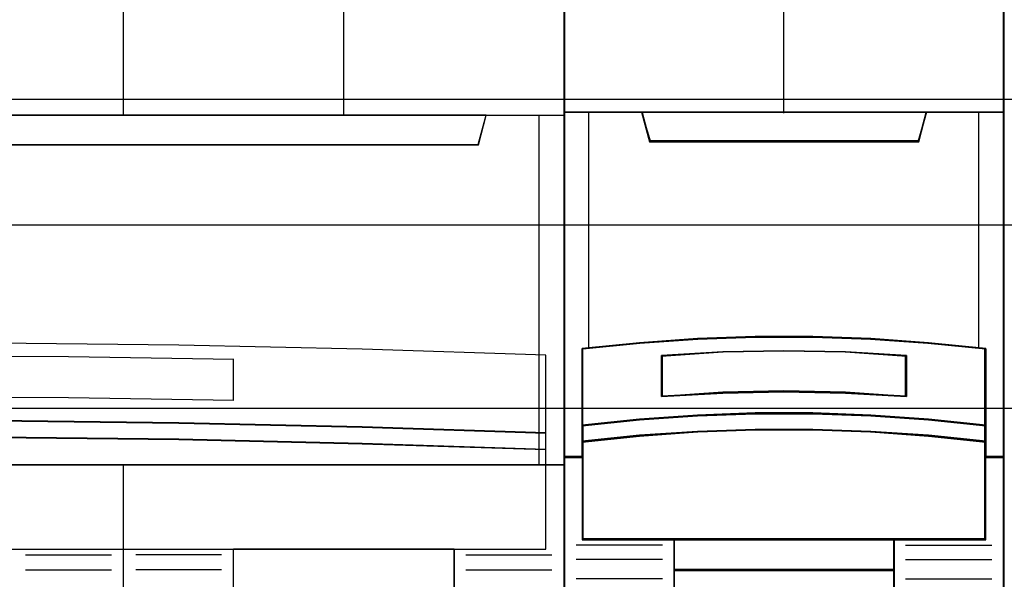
# Model space of a CAD drawing. Extents: x -635870 to -372006, y -44437 to 104716.
# Tile 47 of 246: x -619166 to -618763, y -31349 to -31121. Entities that reach past the tile are written whole.
import ezdxf

# ---------------------------------------------------------------- set-up
doc = ezdxf.new("R2010")
doc.units = 0
doc.header["$MEASUREMENT"] = 0
doc.layers.get('0').update_dxf_attribs({"color": 252})
for name, color, linetype in [('30', 7, 'Continuous'), ('45', 8, 'Continuous'), ('50', 7, 'Continuous')]:
    doc.layers.add(name, color=color, linetype=linetype)

# ---------------------------------------------------------------- blocks, each defined once
blk = doc.blocks.new('*U1010')
at = {"layer": '50', "color": 7}
blk.add_lwpolyline([(61.983887, -137.34823), (386.017439, -137.34823), (386.017439, -183.650891), (61.983887, -183.650891), (61.983887, -137.34823)], dxfattribs=at)
blk = doc.blocks.new('*U1011')
at = {"layer": '30', "color": 7}
blk.add_lwpolyline([(51.981526, -142.47767), (396.088727, -142.47767), (396.088727, -178.455247), (51.981526, -178.455247), (51.981526, -142.47767)], close=True, dxfattribs=at)
for points in [[(51.981526, -142.47767), (396.088727, -142.47767), (396.088727, -178.455247), (51.981526, -178.455247), (51.981526, -142.47767)], [(51.981526, -149.974543), (396.088727, -149.974543), (396.088727, -170.958374), (51.981526, -170.958374), (51.981526, -149.974543)]]:
    blk.add_lwpolyline(points, dxfattribs=at)
blk = doc.blocks.new('*U1012')
at = {"layer": '45', "color": 7}
for points in [[(79.996615, -118.986054), (98.004586, -118.986054), (98.004586, -118.986054), (116.00671, -118.986054), (116.00671, -118.986054), (116.00671, -202.010419), (116.00671, -202.010419), (98.004586, -202.010419), (98.004586, -202.010419), (79.996615, -202.010419), (79.996615, -202.010419), (61.994491, -202.010419), (61.994491, -202.010419), (61.994491, -118.986054), (61.994491, -118.986054), (79.996615, -118.986054), (79.996615, -118.986054)], [(79.998383, -118.99135), (98.002818, -118.99135), (116.001408, -118.99135), (116.001408, -202.005122), (98.002818, -202.005122), (79.998383, -202.005122), (61.999793, -202.005122), (61.999793, -118.99135), (79.998383, -118.99135)], [(61.994491, -137.997023), (116.00671, -137.997023), (116.00671, -152.304903), (61.994491, -152.304903), (61.994491, -137.997023)], [(61.999793, -138.00232), (116.001408, -138.00232), (116.001408, -152.299607), (61.999793, -152.299607), (61.999793, -138.00232)], [(65.181037, -137.997023), (65.496778, -139.207221), (65.496778, -139.207221), (112.507075, -139.207221), (112.507075, -139.207221), (112.822815, -137.997023), (65.181037, -137.997023)], [(65.186339, -138.00232), (65.502009, -139.201925), (112.501843, -139.201925), (112.817513, -138.00232), (65.186339, -138.00232)], [(115.26442, -147.810889), (107.757131, -147.564676), (100.255688, -147.400534), (92.748399, -147.318463), (85.252803, -147.318463), (77.745513, -147.400534), (70.249917, -147.564676), (62.736781, -147.810889), (62.736781, -150.994076), (70.249917, -150.747862), (77.745513, -150.58372), (85.252803, -150.495787), (92.748399, -150.495787), (100.255688, -150.58372), (107.757131, -150.747862), (115.26442, -150.994076), (115.26442, -147.810889)], [(115.26442, -150.98733), (107.757131, -150.739433), (100.255688, -150.574168), (92.748399, -150.485633), (85.252803, -150.485633), (77.745513, -150.574168), (70.249917, -150.739433), (62.736781, -150.98733), (62.736781, -151.671998), (70.249917, -151.430004), (77.745513, -151.258836), (85.252803, -151.176204), (92.748399, -151.176204), (100.255688, -151.258836), (107.757131, -151.430004), (115.26442, -151.671998), (115.26442, -150.98733)], [(115.259118, -150.988147), (107.753344, -150.742463), (100.253416, -150.578674), (92.747642, -150.49093), (85.253559, -150.49093), (77.747785, -150.578674), (70.253703, -150.742463), (62.742083, -150.988147), (62.742083, -151.666702), (70.253703, -151.426868), (77.747785, -151.257229), (85.253559, -151.175335), (92.747642, -151.175335), (100.253416, -151.257229), (107.753344, -151.426868), (115.259118, -151.666702), (115.259118, -150.988147)], [(115.259118, -150.988147), (107.753344, -150.742463), (100.253416, -150.578674), (92.747642, -150.49093), (85.253559, -150.49093), (77.747785, -150.578674), (70.253703, -150.742463), (62.742083, -150.988147), (62.742083, -151.666702), (70.253703, -151.426868), (77.747785, -151.257229), (85.253559, -151.175335), (92.747642, -151.175335), (100.253416, -151.257229), (107.753344, -151.426868), (115.259118, -151.666702), (115.259118, -150.988147)], [(115.26442, -151.66108), (107.757131, -151.420826), (100.255688, -151.25089), (92.748399, -151.168853), (85.252803, -151.168853), (77.745513, -151.25089), (70.249917, -151.420826), (62.736781, -151.66108), (62.736781, -155.739536), (115.26442, -155.739536), (115.26442, -151.66108)], [(102.491726, -155.726295), (111.507901, -155.726295), (111.507901, -167.012651), (102.491726, -167.012651), (102.491726, -155.726295)], [(102.497028, -155.731591), (111.502599, -155.731591), (111.502599, -167.007355), (102.497028, -167.007355), (102.497028, -155.731591)], [(102.497028, -155.731591), (111.502599, -155.731591), (111.502599, -167.007355), (102.497028, -167.007355), (102.497028, -155.731591)]]:
    blk.add_lwpolyline(points, close=True, dxfattribs=at)
for points in [[(97.995568, -138.010264), (97.995568, -118.986054)], [(106.993186, -130.693464), (106.993186, -138.010264)], [(102.504981, -147.991089), (95.755852, -147.88059), (89.006722, -147.84809), (82.245896, -147.88059), (75.490918, -147.991089)], [(102.491726, -149.662063), (102.491726, -147.977848)], [(97.995568, -202.010419), (97.995568, -152.291662)]]:
    blk.add_lwpolyline(points, dxfattribs=at)
at = {"layer": '45', "color": 4}
blk.add_lwpolyline([(114.988712, -152.304903), (114.988712, -137.997023)], dxfattribs=at)
blk.add_lwpolyline([(115.259118, -147.814766), (107.753344, -147.569263), (100.253416, -147.405593), (92.747642, -147.323759), (85.253559, -147.323759), (77.747785, -147.405593), (70.253703, -147.569263), (62.742083, -147.814766), (62.742083, -150.988779), (70.253703, -150.743275), (77.747785, -150.579606), (85.253559, -150.491926), (92.747642, -150.491926), (100.253416, -150.579606), (107.753344, -150.743275), (115.259118, -150.988779), (115.259118, -147.814766)], close=True, dxfattribs=at)
blk.add_lwpolyline([(115.259118, -147.814766), (107.753344, -147.569263), (100.253416, -147.405593), (92.747642, -147.323759), (85.253559, -147.323759), (77.747785, -147.405593), (70.253703, -147.569263), (62.742083, -147.814766), (62.742083, -150.988779), (70.253703, -150.743275), (77.747785, -150.579606), (85.253559, -150.491926), (92.747642, -150.491926), (100.253416, -150.579606), (107.753344, -150.743275), (115.259118, -150.988779), (115.259118, -147.814766)], close=True, dxfattribs=at)
at = {"layer": '45', "color": 251}
for points in [[(102.504981, -149.662063), (95.755852, -149.55361), (89.006722, -149.521712), (82.245896, -149.55361), (75.490918, -149.662063)], [(93.997805, -155.977868), (97.507777, -155.977868)], [(102.009237, -155.977868), (98.499265, -155.977868)], [(111.99039, -155.977868), (115.510967, -155.977868)], [(93.997805, -156.578995), (97.507777, -156.578995)], [(102.009237, -156.578995), (98.499265, -156.578995)], [(111.99039, -156.578995), (115.510967, -156.578995)]]:
    blk.add_lwpolyline(points, dxfattribs=at)
blk.add_lwpolyline([(115.259118, -151.665235), (107.753344, -151.425538), (100.253416, -151.255997), (92.747642, -151.174149), (85.253559, -151.174149), (77.747785, -151.255997), (70.253703, -151.425538), (62.742083, -151.665235), (62.742083, -155.734239), (115.259118, -155.734239), (115.259118, -151.665235)], close=True, dxfattribs=at)
blk.add_lwpolyline([(115.259118, -151.665235), (107.753344, -151.425538), (100.253416, -151.255997), (92.747642, -151.174149), (85.253559, -151.174149), (77.747785, -151.255997), (70.253703, -151.425538), (62.742083, -151.665235), (62.742083, -155.734239), (115.259118, -155.734239), (115.259118, -151.665235)], close=True, dxfattribs=at)
blk = doc.blocks.new('*U1013')
at = {"layer": '45', "color": 7}
for points in [[(133.996645, -119.158183), (116.00671, -119.158183), (116.00671, -200.929979), (133.996645, -200.929979), (133.996645, -119.158183)], [(133.975436, -119.179368), (116.025268, -119.179368), (116.025268, -200.908794), (133.975436, -200.908794), (133.975436, -119.179368)], [(123.821645, -147.071425), (126.18171, -147.071425), (128.541776, -147.159348), (130.896276, -147.324202), (133.250775, -147.554998), (133.250775, -150.692723), (133.250775, -151.36313), (133.250775, -151.995071), (133.996645, -151.995071), (133.996645, -137.872561), (132.99473, -137.872561), (130.818349, -137.872561), (130.501076, -139.054016), (119.502279, -139.054016), (119.185006, -137.872561), (117.008625, -137.872561), (116.00671, -137.872561), (116.00671, -151.995071), (116.75258, -151.995071), (116.75258, -151.36313), (116.75258, -150.692723), (116.75258, -147.554998), (119.095947, -147.324202), (121.461579, -147.159348), (123.821645, -147.071425)], [(119.494968, -139.090703), (130.505736, -139.090703), (130.823354, -137.872561), (124.99478, -137.872561), (119.17735, -137.872561), (119.494968, -139.090703)], [(128.542175, -150.292962), (130.896939, -150.453663), (133.251703, -150.697484), (133.251703, -147.533347), (130.896939, -147.300609), (128.542175, -147.134367), (126.181843, -147.045705), (123.821512, -147.045705), (121.461181, -147.134367), (119.095283, -147.300609), (116.751652, -147.533347), (116.751652, -150.697484), (119.095283, -150.453663), (121.461181, -150.292962), (123.821512, -150.209841), (126.181843, -150.209841), (128.542175, -150.292962)], [(130.009486, -147.821561), (130.009486, -149.497879), (127.505582, -149.357718), (124.996101, -149.312867), (122.497774, -149.357718), (119.993869, -149.497879), (119.993869, -147.821561), (122.497774, -147.675794), (124.996101, -147.630943), (127.505582, -147.675794), (130.009486, -147.821561)], [(127.505582, -149.357718), (130.009486, -149.497879), (130.009486, -147.821561), (127.505582, -147.675794), (124.996101, -147.630943), (122.497774, -147.675794), (119.993869, -147.821561), (119.993869, -149.497879), (122.497774, -149.357718), (124.996101, -149.312867), (127.505582, -149.357718)], [(130.896939, -150.422835), (128.542175, -150.258272), (126.181843, -150.173153), (123.821512, -150.173153), (121.461181, -150.258272), (119.095283, -150.422835), (116.751652, -150.672516), (116.751652, -151.364815), (119.095283, -151.115133), (121.461181, -150.95057), (123.821512, -150.865452), (126.181843, -150.865452), (128.542175, -150.95057), (130.896939, -151.115133), (133.251703, -151.364815), (133.251703, -150.672516), (130.896939, -150.422835)], [(128.542175, -150.926076), (126.181843, -150.843132), (123.821512, -150.843132), (121.461181, -150.926076), (119.095283, -151.086436), (116.751652, -151.329741), (116.751652, -151.96565), (116.751652, -155.360852), (120.503688, -155.360852), (129.499667, -155.360852), (133.251703, -155.360852), (133.251703, -151.96565), (133.251703, -151.329741), (130.896939, -151.086436), (128.542175, -150.926076)], [(120.494915, -156.616069), (129.50844, -156.616069), (129.50844, -155.318482), (120.494915, -155.318482), (120.494915, -156.616069)], [(129.50844, -156.573698), (120.494915, -156.573698), (120.494915, -159.081483), (129.50844, -159.081483), (129.50844, -156.573698)]]:
    blk.add_lwpolyline(points, close=True, dxfattribs=at)
at = {"layer": '45', "color": 139}
for points in [[(133.996645, -119.158183), (116.00671, -119.158183), (116.00671, -200.929979), (133.996645, -200.929979), (133.996645, -119.158183)], [(128.534211, -150.943933), (126.179189, -150.861669), (123.824167, -150.861669), (121.469145, -150.943933), (119.108568, -151.102976), (116.770209, -151.344284), (116.770209, -151.974975), (116.770209, -155.342315), (120.513805, -155.342315), (129.48955, -155.342315), (133.233146, -155.342315), (133.233146, -151.974975), (133.233146, -151.344284), (130.883678, -151.102976), (128.534211, -150.943933)]]:
    blk.add_lwpolyline(points, close=True, dxfattribs=at)
for points in [[(124.975167, -130.682871), (124.975167, -137.912283)], [(116.00671, -137.872561), (133.996645, -137.872561)], [(119.17735, -137.872561), (119.53524, -139.090703)], [(130.823354, -137.872561), (130.468115, -139.090703)], [(119.495475, -139.050981), (130.507881, -139.050981)], [(133.251703, -147.567387), (130.896939, -147.318402), (128.542175, -147.140556), (126.181843, -147.045705), (123.821512, -147.045705), (121.461181, -147.140556), (119.095283, -147.318402), (116.751652, -147.567387)], [(116.751652, -147.527665), (116.751652, -155.360852)], [(130.009486, -147.858682), (127.505582, -147.684528), (124.996101, -147.630943), (122.497774, -147.684528), (119.993869, -147.858682)], [(133.209287, -155.360852), (133.209287, -147.527665)], [(119.993869, -149.497879), (119.993869, -147.81896)], [(129.967069, -149.497879), (129.967069, -147.81896)], [(130.009486, -149.497879), (127.505582, -149.329361), (124.996101, -149.275435), (122.497774, -149.329361), (119.993869, -149.497879)], [(133.251703, -150.697484), (130.896939, -150.435319), (128.542175, -150.262528), (126.181843, -150.173153), (123.821512, -150.173153), (121.461181, -150.262528), (119.095283, -150.435319), (116.751652, -150.697484)], [(133.251703, -151.364815), (130.896939, -151.103973), (128.542175, -150.932055), (126.181843, -150.843132), (123.821512, -150.843132), (121.461181, -150.932055), (119.095283, -151.103973), (116.751652, -151.364815)], [(116.791417, -151.955349), (116.00671, -151.955349)], [(133.996645, -151.955349), (133.209287, -151.955349)], [(133.251703, -155.318482), (116.751652, -155.318482)], [(120.494915, -155.318482), (120.494915, -166.467135)], [(120.494915, -155.318482), (129.50844, -155.318482)], [(129.468674, -155.318482), (129.468674, -166.467135)], [(120.033635, -155.583295), (116.507756, -155.583295)], [(129.967069, -155.583295), (133.495599, -155.583295)], [(120.033635, -156.168534), (116.507756, -156.168534)], [(129.967069, -156.168534), (133.495599, -156.168534)], [(120.033635, -156.952382), (116.507756, -156.952382)], [(120.494915, -156.573698), (129.50844, -156.573698)], [(129.967069, -156.952382), (133.495599, -156.952382)]]:
    blk.add_lwpolyline(points, dxfattribs=at)
at = {"layer": '45', "color": 140}
for points in [[(123.821645, -147.071425), (126.18171, -147.071425), (128.541776, -147.159348), (130.896276, -147.324202), (133.250775, -147.554998), (133.250775, -150.692723), (133.250775, -151.36313), (133.250775, -151.995071), (133.996645, -151.995071), (133.996645, -137.872561), (132.99473, -137.872561), (130.818349, -137.872561), (130.501076, -139.054016), (119.502279, -139.054016), (119.185006, -137.872561), (117.008625, -137.872561), (116.00671, -137.872561), (116.00671, -151.995071), (116.75258, -151.995071), (116.75258, -151.36313), (116.75258, -150.692723), (116.75258, -147.554998), (119.095947, -147.324202), (121.461579, -147.159348), (123.821645, -147.071425)], [(119.512514, -139.072167), (130.488191, -139.072167), (130.804797, -137.891098), (124.994798, -137.891098), (119.195907, -137.891098), (119.512514, -139.072167)]]:
    blk.add_lwpolyline(points, close=True, dxfattribs=at)
at = {"layer": '45', "color": 59}
for points in [[(123.822928, -147.065814), (126.177777, -147.065814), (128.532625, -147.153505), (130.88192, -147.317927), (133.231215, -147.548117), (133.231215, -150.677605), (133.231215, -151.346252), (133.231215, -151.976534), (133.975436, -151.976534), (133.975436, -137.891098), (132.975736, -137.891098), (130.804166, -137.891098), (130.487594, -139.069451), (119.51311, -139.069451), (119.196538, -137.891098), (117.024968, -137.891098), (116.025268, -137.891098), (116.025268, -151.976534), (116.769489, -151.976534), (116.769489, -151.346252), (116.769489, -150.677605), (116.769489, -147.548117), (119.107676, -147.317927), (121.468079, -147.153505), (123.822928, -147.065814)], [(119.494968, -139.090703), (130.505736, -139.090703), (130.823354, -137.872561), (124.99478, -137.872561), (119.17735, -137.872561), (119.494968, -139.090703)], [(128.542175, -150.292962), (130.896939, -150.453663), (133.251703, -150.697484), (133.251703, -147.533347), (130.896939, -147.300609), (128.542175, -147.134367), (126.181843, -147.045705), (123.821512, -147.045705), (121.461181, -147.134367), (119.095283, -147.300609), (116.751652, -147.533347), (116.751652, -150.697484), (119.095283, -150.453663), (121.461181, -150.292962), (123.821512, -150.209841), (126.181843, -150.209841), (128.542175, -150.292962)], [(130.009486, -147.821561), (130.009486, -149.497879), (127.505582, -149.357718), (124.996101, -149.312867), (122.497774, -149.357718), (119.993869, -149.497879), (119.993869, -147.821561), (122.497774, -147.675794), (124.996101, -147.630943), (127.505582, -147.675794), (130.009486, -147.821561)], [(127.505582, -149.357718), (130.009486, -149.497879), (130.009486, -147.821561), (127.505582, -147.675794), (124.996101, -147.630943), (122.497774, -147.675794), (119.993869, -147.821561), (119.993869, -149.497879), (122.497774, -149.357718), (124.996101, -149.312867), (127.505582, -149.357718)], [(127.494315, -149.339515), (129.988277, -149.476694), (129.988277, -147.836042), (127.494315, -147.693377), (124.994798, -147.64948), (122.506389, -147.693377), (120.012427, -147.836042), (120.012427, -149.476694), (122.506389, -149.339515), (124.994798, -149.295618), (127.494315, -149.339515)], [(130.896939, -150.422835), (128.542175, -150.258272), (126.181843, -150.173153), (123.821512, -150.173153), (121.461181, -150.258272), (119.095283, -150.422835), (116.751652, -150.672516), (116.751652, -151.364815), (119.095283, -151.115133), (121.461181, -150.95057), (123.821512, -150.865452), (126.181843, -150.865452), (128.542175, -150.95057), (130.896939, -151.115133), (133.251703, -151.364815), (133.251703, -150.672516), (130.896939, -150.422835)], [(130.883678, -150.435697), (128.534211, -150.27662), (126.179189, -150.194338), (123.824167, -150.194338), (121.469145, -150.27662), (119.108568, -150.435697), (116.770209, -150.677056), (116.770209, -151.346278), (119.108568, -151.104919), (121.469145, -150.945842), (123.824167, -150.86356), (126.179189, -150.86356), (128.534211, -150.945842), (130.883678, -151.104919), (133.233146, -151.346278), (133.233146, -150.677056), (130.883678, -150.435697)], [(128.542175, -150.926076), (126.181843, -150.843132), (123.821512, -150.843132), (121.461181, -150.926076), (119.095283, -151.086436), (116.751652, -151.329741), (116.751652, -151.96565), (116.751652, -155.360852), (120.503688, -155.360852), (129.499667, -155.360852), (133.251703, -155.360852), (133.251703, -151.96565), (133.251703, -151.329741), (130.896939, -151.086436), (128.542175, -150.926076)], [(120.494915, -156.616069), (129.50844, -156.616069), (129.50844, -155.318482), (120.494915, -155.318482), (120.494915, -156.616069)], [(120.513473, -156.594883), (129.489883, -156.594883), (129.489883, -155.339667), (120.513473, -155.339667), (120.513473, -156.594883)], [(129.50844, -156.573698), (120.494915, -156.573698), (120.494915, -159.081483), (129.50844, -159.081483), (129.50844, -156.573698)], [(129.489883, -156.592235), (120.513473, -156.592235), (120.513473, -159.062946), (129.489883, -159.062946), (129.489883, -156.592235)]]:
    blk.add_lwpolyline(points, close=True, dxfattribs=at)
at = {"layer": '45', "color": 140}
for points in [[(117.006151, -137.872561), (117.006151, -147.540906)], [(132.954787, -147.540906), (132.954787, -137.872561)]]:
    blk.add_lwpolyline(points, dxfattribs=at)

msp = doc.modelspace()

# ---------------------------------------------------------------- block references
at = {"xscale": 10, "yscale": 10, "zscale": 10}
for name in ['*U1011', '*U1010', '*U1012', '*U1013']:
    msp.add_blockref(name, (-620103.09, -29779.66), dxfattribs=at)

doc.saveas('drawing.dxf')
